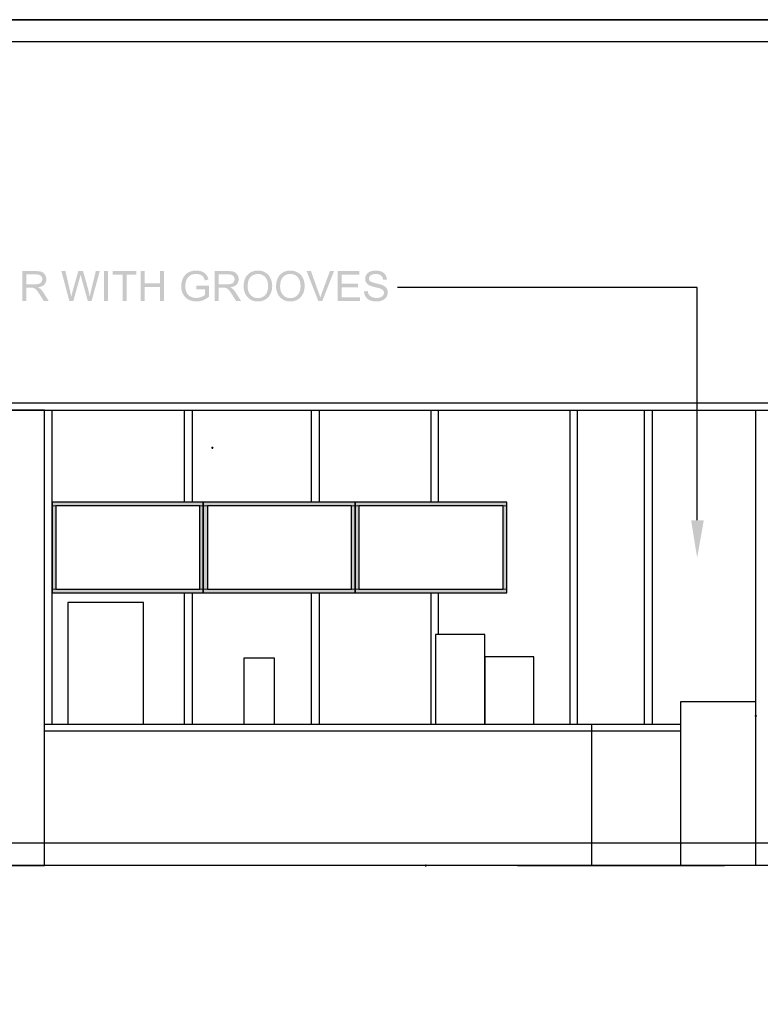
# Model space of a CAD drawing. Header units: millimetres. Extents: x 502444 to 745500, y -417645 to -375189.
# Tile 85 of 208: x 683770 to 689065, y -402338 to -395301. Entities that reach past the tile are written whole.
import ezdxf

# ---------------------------------------------------------------- set-up
doc = ezdxf.new("R2010")
doc.units = ezdxf.units.MM
doc.linetypes.add('PDF_IMPORT', pattern=[1, 0.8, -0.2])
doc.layers.add('PDF_Geometry', color=7, linetype='Continuous')
doc.layers.add('PDF_Solid Fills', color=7, linetype='Continuous')

msp = doc.modelspace()

# ---------------------------------------------------------------- hatches: boundary and pattern name
at = {"layer": 'PDF_Solid Fills', "lineweight": 25, "transparency": 33554559}
for points in [[(683884.76823, -397097.73772), (683790.13136, -397097.73772), (683790.13136, -397311.16961), (683818.37601, -397311.16961), (683818.37601, -397216.39139), (683851.13541, -397216.39139), (683900.63738, -397214.06228), (683905.72176, -397213.26693), (683911.52976, -397212.09394), (683917.00653, -397210.68677), (683922.15209, -397209.04542), (683926.96431, -397207.1699), (683931.44742, -397205.05809), (683935.59931, -397202.71211), (683939.41786, -397200.12984), (683942.9073, -397197.31339), (683946.06341, -397194.26276), (683946.87987, -397193.3788), (683818.37601, -397191.93155), (683818.37601, -397121.32204), (683885.93278, -397121.32204), (683948.23851, -397118.50559), (683944.84401, -397114.57733), (683941.13938, -397111.10266), (683937.12251, -397108.08579), (683932.79341, -397105.5225), (683928.15418, -397103.41492), (683926.55292, -397102.83264), (683922.67319, -397101.63855), (683918.40948, -397100.60269), (683913.76182, -397099.72716), (683908.7323, -397099.00987), (683903.3167, -397098.45291), (683897.51714, -397098.05628), (683891.33361, -397097.81578)], [(683948.23851, -397118.50559), (683885.93278, -397121.32204), (683887.25134, -397121.33048), (683893.49816, -397121.59419), (683899.25975, -397122.23343), (683904.52978, -397123.25031), (683909.31246, -397124.6427), (683913.60781, -397126.41063), (683917.4116, -397128.5562), (683920.73015, -397131.07729), (683922.70272, -397132.97391), (683925.92423, -397136.86841), (683928.42844, -397141.11523), (683930.21747, -397145.71437), (683931.29131, -397150.66584), (683931.64995, -397155.97173), (683931.34194, -397160.69746), (683930.29341, -397165.689), (683928.50439, -397170.47169), (683925.97064, -397175.04341), (683925.54027, -397175.70163), (683922.40947, -397179.60036), (683918.67109, -397182.92524), (683914.32511, -397185.6784), (683909.37365, -397187.85561), (683905.86099, -397189.00117), (683901.47704, -397190.05602), (683896.60997, -397190.87669), (683891.25555, -397191.46319), (683885.41591, -397191.81551), (683879.08892, -397191.93155), (683818.37601, -397191.93155), (683946.87987, -397193.3788), (683950.13513, -397189.43999), (683952.9558, -397185.29021), (683955.34398, -397180.92947), (683957.29756, -397176.35986), (683958.81654, -397171.57928), (683959.90093, -397166.58773), (683960.55071, -397161.38522), (683960.76801, -397155.97173), (683960.70683, -397153.08145), (683960.27646, -397147.84306), (683959.42836, -397142.74814), (683958.16675, -397137.79668), (683956.48743, -397132.98656), (683954.39461, -397128.31991), (683951.88618, -397123.79671), (683951.32289, -397122.88955)], [(684097.48282, -397097.73772), (684068.50822, -397097.73772), (684125.14519, -397311.16961), (684138.97637, -397281.3237), (684138.50802, -397278.66548), (684137.57764, -397273.56634), (684136.60929, -397268.45876), (684135.59874, -397263.34274), (684134.55023, -397258.22039), (684133.45951, -397253.0896), (684132.33082, -397247.95038), (684131.15994, -397242.80271), (684129.95108, -397237.64661)], [(684223.27782, -397097.73772), (684189.2083, -397097.73772), (684148.58605, -397241.87022), (684148.23795, -397243.1698), (684147.58394, -397245.73097), (684146.7042, -397249.25628), (684145.60504, -397253.74361), (684144.28227, -397259.19507), (684142.73586, -397265.60855), (684140.96793, -397272.98406), (684138.97637, -397281.3237), (684125.14519, -397311.16961), (684153.97422, -397311.16961), (684199.25257, -397148.5477), (684200.36861, -397144.48653), (684201.60067, -397139.77979), (684202.87071, -397134.71441), (684204.1745, -397129.29037), (684205.51416, -397123.50558)], [(684223.27782, -397097.73772), (684205.51416, -397123.50558), (684206.07745, -397125.87899), (684207.04158, -397129.6237), (684208.38546, -397134.649), (684210.10909, -397140.957), (684212.21245, -397148.5477), (684257.19967, -397311.16961), (684270.45069, -397281.3237), (684269.87896, -397277.48405), (684269.11525, -397272.64651), (684268.29246, -397267.76466), (684267.41061, -397262.83852), (684266.46968, -397257.87018), (684265.4718, -397252.85543), (684264.41484, -397247.79848), (684263.29881, -397242.69722), (684262.12371, -397237.55378), (684260.89164, -397232.36392), (684259.6005, -397227.13187), (684258.25241, -397221.85551), (684256.84313, -397216.53485), (684255.37689, -397211.172), (684253.85158, -397205.76273)], [(684342.95681, -397097.73772), (684314.56449, -397097.73772), (684281.07724, -397234.88079), (684280.93167, -397235.47151), (684279.52661, -397241.14238), (684278.18273, -397246.66979), (684276.90004, -397252.05163), (684275.6743, -397257.29001), (684274.50975, -397262.38493), (684273.40637, -397267.3364), (684272.35996, -397272.14229), (684271.37473, -397276.80472), (684270.45069, -397281.3237), (684257.19967, -397311.16961), (684284.42744, -397311.16961)], [(684374.11284, -397311.16961), (684374.11284, -397097.73772), (684402.3596, -397097.73772), (684402.3596, -397311.16961)], [(684605.31894, -397097.73772), (684436.13798, -397097.73772), (684436.13798, -397122.9233), (684506.46057, -397122.9233), (684506.46057, -397311.16961), (684534.70521, -397311.16961), (684534.70521, -397122.9233), (684605.31894, -397122.9233)], [(684663.41371, -397097.73772), (684635.16696, -397097.73772), (684635.16696, -397311.16961), (684663.41371, -397311.16961), (684663.41371, -397210.56862), (684774.35644, -397210.56862), (684663.41371, -397185.38093)], [(684802.6032, -397097.73772), (684774.35644, -397097.73772), (684774.35644, -397185.38093), (684663.41371, -397185.38093), (684774.35644, -397210.56862), (684774.35644, -397311.16961), (684802.6032, -397311.16961)], [(684961.29262, -397117.07943), (684957.86014, -397120.15538), (684954.59011, -397123.42752), (684951.48674, -397126.90008), (684948.54793, -397130.56885), (684945.77368, -397134.43804), (684943.16609, -397138.50553), (684940.72095, -397142.77135), (684938.44248, -397147.23758), (684937.14501, -397150.00128), (684935.25894, -397154.34304), (684933.53743, -397158.73543), (684931.98047, -397163.18057), (684930.58596, -397167.67423), (684929.356, -397172.22063), (684928.2906, -397176.81766), (684927.38976, -397181.46744), (684926.65137, -397186.16574), (684926.07753, -397190.91678), (684925.66825, -397195.71634), (684925.42142, -397200.56865), (684925.33914, -397205.47159), (684925.35391, -397207.4737), (684925.5058, -397212.4779), (684925.82859, -397217.40405), (684926.32226, -397222.25214), (684926.98681, -397227.02427), (684927.82225, -397231.71835), (684928.82858, -397236.33437), (684930.00368, -397240.87233), (684931.35178, -397245.33224), (684932.86865, -397249.71619), (684934.55641, -397254.01998), (684936.41505, -397258.24782), (684938.44248, -397262.39759), (684940.32855, -397265.88492), (684942.78635, -397269.96719), (684945.42347, -397273.87435), (684948.24203, -397277.61063), (684951.24202, -397281.17391), (684954.42344, -397284.56209), (684957.78631, -397287.77937), (684961.3306, -397290.82367), (684965.05421, -397293.69497), (684968.96138, -397296.39328), (684973.04786, -397298.91647), (684977.31789, -397301.26879), (684979.21029, -397302.24769), (684983.39594, -397304.25401), (684987.65753, -397306.08523), (684991.99296, -397307.74346), (684996.40223, -397309.22657), (685000.88956, -397310.53459), (685005.45073, -397311.6696), (685010.08573, -397312.62741), (685014.79669, -397313.41433), (685019.5836, -397314.02403), (685024.44434, -397314.46073), (685029.37893, -397314.72234), (685034.39157, -397314.80884), (685037.86835, -397314.76242), (685042.62784, -397314.54301), (685047.362, -397314.14639), (685052.07296, -397313.57044), (685056.7586, -397312.81517), (685061.41892, -397311.88268), (685066.05604, -397310.77087), (685070.66784, -397309.47974), (685075.25433, -397308.01139), (685079.81761, -397306.36582), (685081.60452, -397305.68017), (685085.82814, -397303.94811), (685090.03065, -397302.06204), (685094.20575, -397300.02196), (685098.35975, -397297.82998), (685102.48843, -397295.48611), (685106.59179, -397292.98822), (685110.67195, -397290.33844), (685032.79031, -397289.33211), (685029.48231, -397289.27304), (685024.69329, -397288.98191), (685019.96545, -397288.44182), (685015.2988, -397287.6549), (685010.69544, -397286.62115), (685006.15325, -397285.34056), (685001.67225, -397283.81103), (684997.25244, -397282.03678), (684992.89591, -397280.01357), (684989.92545, -397278.44607), (684985.89382, -397275.99038), (684982.10269, -397273.27309), (684978.54996, -397270.29419), (684975.23562, -397267.05369), (684972.15757, -397263.5516), (684969.32003, -397259.79), (684966.72088, -397255.7647), (684964.36012, -397251.47779), (684963.70823, -397250.18243), (684961.95085, -397246.32169), (684960.37912, -397242.28372), (684958.99094, -397238.07277), (684957.78841, -397233.68881), (684956.77154, -397229.12975), (684955.93821, -397224.3977), (684955.29053, -397219.49054), (684954.8285, -397214.41038), (684954.55213, -397209.15513), (684954.45931, -397203.72476), (684954.46353, -397202.62772), (684954.60066, -397197.66149), (684954.93188, -397192.77542), (684955.45297, -397187.96742), (684956.16606, -397183.23959), (684957.07111, -397178.58981), (684958.17027, -397174.01809), (684959.4593, -397169.52444), (684960.9403, -397165.11094), (684962.61329, -397160.77763), (684963.11962, -397159.58986), (684965.16181, -397155.33249), (684967.48459, -397151.21225), (684970.09218, -397147.22703), (684972.98035, -397143.37894), (684976.15334, -397139.66587), (684978.70607, -397137.00765), (684982.08581, -397133.995), (684985.79255, -397131.19754), (684989.82419, -397128.61316), (684994.18283, -397126.24397), (684998.86636, -397124.08785), (684999.52458, -397123.81992), (685003.60263, -397122.34735), (685007.88532, -397121.09841), (685012.37054, -397120.07943), (685017.0604, -397119.28618), (685021.95279, -397118.71867), (685027.04982, -397118.37901), (685032.3536, -397118.26509)], [(685032.20803, -397094.09638), (685030.6996, -397094.10482), (685025.5878, -397094.24194), (685020.57726, -397094.55207), (685015.66378, -397095.0373), (685010.84733, -397095.69342), (685006.13005, -397096.52464), (685001.51192, -397097.53097), (684996.99083, -397098.70818), (684992.5689, -397100.06049), (684988.24402, -397101.5837), (684984.0183, -397103.28201), (684979.89172, -397105.15542), (684975.8622, -397107.19972), (684972.58584, -397109.04781), (684968.65758, -397111.52671), (684964.89177, -397114.20392), (684961.29262, -397117.07943), (685032.3536, -397118.26509), (685033.94643, -397118.27775), (685038.94852, -397118.50348), (685043.80294, -397119.0077), (685048.51178, -397119.78829), (685053.07507, -397120.84736), (685057.49277, -397122.18279), (685061.7628, -397123.79671), (685063.62989, -397124.62794), (685068.17629, -397126.95915), (685072.30075, -397129.54142), (685076.00538, -397132.37475), (685079.28596, -397135.45913), (685082.14671, -397138.79246), (685084.36611, -397141.94645), (685086.57286, -397145.65108), (685088.6488, -397149.75023), (685090.59184, -397154.24389), (685092.40407, -397159.13206), (685094.0855, -397164.41686), (685119.56433, -397157.42742), (685119.38289, -397156.727), (685117.92509, -397151.58356), (685116.31328, -397146.68695), (685114.54536, -397142.03717), (685112.62553, -397137.63423), (685110.5517, -397133.47812), (685108.32174, -397129.56674), (685105.93989, -397125.9043), (685103.40404, -397122.48659), (685101.5032, -397120.21023), (685098.41249, -397116.94652), (685095.04752, -397113.87902), (685091.41251, -397111.01194), (685087.50324, -397108.34106), (685083.31971, -397105.87061), (685078.86613, -397103.59635), (685074.1383, -397101.52252), (685070.02017, -397100.00142), (685065.67418, -397098.61746), (685061.2185, -397097.41915), (685056.65522, -397096.40439), (685051.98224, -397095.57317), (685047.20166, -397094.9276), (685042.31138, -397094.46557), (685037.31351, -397094.1892)], [(685259.48165, -397097.73772), (685164.84479, -397097.73772), (685164.84479, -397311.16961), (685193.08944, -397311.16961), (685193.08944, -397216.39139), (685225.84884, -397216.39139), (685275.35081, -397214.06228), (685280.43518, -397213.26693), (685286.24318, -397212.09394), (685291.71996, -397210.68677), (685296.86552, -397209.04542), (685301.67774, -397207.1699), (685306.16085, -397205.05809), (685310.31274, -397202.71211), (685314.13129, -397200.12984), (685317.62073, -397197.31339), (685320.77684, -397194.26276), (685321.5933, -397193.3788), (685193.08944, -397191.93155), (685193.08944, -397121.32204), (685260.64621, -397121.32204), (685322.95194, -397118.50559), (685319.55743, -397114.57733), (685315.8528, -397111.10266), (685311.83594, -397108.08579), (685307.50684, -397105.5225), (685302.86761, -397103.41492), (685301.26635, -397102.83264), (685297.38661, -397101.63855), (685293.12291, -397100.60269), (685288.47525, -397099.72716), (685283.44572, -397099.00987), (685278.03013, -397098.45291), (685272.23057, -397098.05628), (685266.04704, -397097.81578)], [(685322.95194, -397118.50559), (685260.64621, -397121.32204), (685261.96477, -397121.33048), (685268.21159, -397121.59419), (685273.97317, -397122.23343), (685279.2432, -397123.25031), (685284.02589, -397124.6427), (685288.32124, -397126.41063), (685292.12502, -397128.5562), (685295.44358, -397131.07729), (685297.41615, -397132.97391), (685300.63766, -397136.86841), (685303.14187, -397141.11523), (685304.93089, -397145.71437), (685306.00473, -397150.66584), (685306.36338, -397155.97173), (685306.05536, -397160.69746), (685305.00684, -397165.689), (685303.21782, -397170.47169), (685300.68407, -397175.04341), (685300.25369, -397175.70163), (685297.1229, -397179.60036), (685293.38451, -397182.92524), (685289.03854, -397185.6784), (685284.08707, -397187.85561), (685280.57442, -397189.00117), (685276.19047, -397190.05602), (685271.32339, -397190.87669), (685265.96898, -397191.46319), (685260.12933, -397191.81551), (685253.80235, -397191.93155), (685193.08944, -397191.93155), (685321.5933, -397193.3788), (685324.84856, -397189.43999), (685327.66923, -397185.29021), (685330.05741, -397180.92947), (685332.01099, -397176.35986), (685333.52997, -397171.57928), (685334.61436, -397166.58773), (685335.26414, -397161.38522), (685335.48144, -397155.97173), (685335.42026, -397153.08145), (685334.98988, -397147.84306), (685334.14179, -397142.74814), (685332.88018, -397137.79668), (685331.20086, -397132.98656), (685329.10804, -397128.31991), (685326.59961, -397123.79671), (685326.03632, -397122.88955)], [(685473.3608, -397093.95081), (685472.89034, -397093.95292), (685467.35238, -397094.08794), (685461.94311, -397094.45503), (685456.66253, -397095.05418), (685451.51065, -397095.8854), (685446.48535, -397096.94869), (685441.59085, -397098.24194), (685436.82293, -397099.76936), (685432.1837, -397101.52885), (685427.67316, -397103.51829), (685423.28921, -397105.7398), (685419.03606, -397108.19338), (685414.90949, -397110.88114), (685410.91161, -397113.79885), (685407.04242, -397116.94864), (685403.30192, -397120.32837), (685399.69012, -397123.94229), (685397.60363, -397126.22076), (685394.58254, -397129.80514), (685391.745, -397133.53509), (685389.091, -397137.41482), (685386.62054, -397141.44224), (685384.33151, -397145.61733), (685382.22604, -397149.93799), (685380.3041, -397154.40844), (685378.56571, -397159.02657), (685377.01086, -397163.79027), (685375.63744, -397168.70165), (685374.44758, -397173.76282), (685373.44125, -397178.96956), (685372.61636, -397184.32397), (685371.97712, -397189.82607), (685371.51931, -397195.47584), (685371.24505, -397201.27329), (685371.15223, -397207.21842), (685371.19442, -397210.51588), (685371.43915, -397215.74582), (685371.89906, -397220.92513), (685372.57627, -397226.05381), (685373.47079, -397231.12975), (685374.58049, -397236.15505), (685375.90749, -397241.12761), (685377.45179, -397246.04953), (685379.21128, -397250.91872), (685381.18806, -397255.73727), (685383.38215, -397260.50519), (685384.62898, -397262.9862), (685387.16695, -397267.5769), (685389.91167, -397271.97562), (685392.86314, -397276.18025), (685396.02346, -397280.19501), (685399.39054, -397284.01778), (685402.96648, -397287.64857), (685406.74917, -397291.08738), (685473.06966, -397290.64224), (685470.58866, -397290.60637), (685465.28065, -397290.28148), (685460.13299, -397289.61692), (685455.14777, -397288.61271), (685450.32289, -397287.27094), (685445.66257, -397285.5874), (685441.16258, -397283.56631), (685436.82293, -397281.20555), (685432.64784, -397278.50514), (685428.63519, -397275.46507), (685424.78288, -397272.08533), (685421.09301, -397268.36593), (685418.37572, -397265.30265), (685415.48332, -397261.59168), (685412.84409, -397257.68241), (685410.4538, -397253.57272), (685408.31668, -397249.26472), (685406.43272, -397244.76051), (685404.7977, -397240.05588), (685403.41374, -397235.15294), (685402.28294, -397230.04958), (685401.4032, -397224.75002), (685400.77451, -397219.25003), (685400.39687, -397213.55174), (685400.2724, -397207.65513), (685400.30194, -397204.05177), (685400.51712, -397197.69946), (685400.93906, -397191.60876), (685401.56354, -397185.77755), (685402.39264, -397180.20584), (685403.42851, -397174.89573), (685404.66901, -397169.84511), (685406.11415, -397165.05399), (685407.76394, -397160.52235), (685409.61837, -397156.25021), (685411.67743, -397152.23967), (685413.94114, -397148.48863), (685416.41159, -397144.99497), (685419.08669, -397141.76502), (685421.96643, -397138.79246), (685422.51495, -397138.27347), (685426.47064, -397134.8009), (685430.56134, -397131.65956), (685434.78918, -397128.84734), (685439.15204, -397126.36844), (685443.65202, -397124.21866), (685448.28703, -397122.39799), (685453.05917, -397120.91065), (685457.96633, -397119.75242), (685463.01062, -397118.92542), (685468.18993, -397118.42964), (685473.50637, -397118.26509), (685539.291, -397117.04357), (685535.28046, -397113.85371), (685531.06528, -397110.86215), (685526.64968, -397108.07313), (685523.14125, -397106.07947), (685518.61384, -397103.77567), (685513.98516, -397101.7145), (685509.25732, -397099.89383), (685504.42822, -397098.31789), (685499.50208, -397096.98455), (685494.47256, -397095.89173), (685489.34599, -397095.04363), (685484.11815, -397094.43604), (685478.78906, -397094.07317)], [(685539.291, -397117.04357), (685473.50637, -397118.26509), (685477.63294, -397118.36846), (685482.89875, -397118.81361), (685488.02954, -397119.61318), (685493.0253, -397120.76508), (685497.88394, -397122.26719), (685502.60966, -397124.12372), (685507.19826, -397126.33258), (685511.65183, -397128.89375), (685514.99148, -397131.16378), (685518.98725, -397134.29458), (685522.71931, -397137.70807), (685526.18977, -397141.40637), (685529.39229, -397145.38737), (685532.33321, -397149.65107), (685535.01042, -397154.19959), (685537.42391, -397159.02868), (685539.2488, -397163.42741), (685540.86905, -397168.00545), (685542.272, -397172.74805), (685543.45976, -397177.65099), (685544.43233, -397182.71638), (685545.1876, -397187.94421), (685545.72769, -397193.3345), (685546.05047, -397198.88511), (685546.15806, -397204.59817), (685546.1433, -397206.89353), (685545.94287, -397212.8703), (685545.5125, -397218.63822), (685544.85216, -397224.19517), (685543.96187, -397229.54325), (685542.84373, -397234.68037), (685541.49563, -397239.60863), (685539.91757, -397244.32591), (685538.10956, -397248.83223), (685536.07371, -397253.12968), (685533.80578, -397257.21828), (685531.31001, -397261.09591), (685528.58427, -397264.76256), (685525.63069, -397268.22036), (685523.521, -397270.41867), (685519.77206, -397273.9292), (685515.85224, -397277.1043), (685511.76786, -397279.94606), (685507.51471, -397282.45239), (685503.097, -397284.62538), (685498.51052, -397286.46292), (685493.75526, -397287.96714), (685488.83544, -397289.13802), (685483.74685, -397289.97346), (685478.49159, -397290.47557), (685473.06966, -397290.64224), (685406.74917, -397291.08738), (685410.74072, -397294.3321), (685414.93902, -397297.38694), (685419.34407, -397300.24981), (685423.45588, -397302.63587), (685427.94953, -397304.95022), (685432.55079, -397307.01983), (685437.25963, -397308.84472), (685442.07397, -397310.42699), (685446.99589, -397311.76665), (685452.02542, -397312.86158), (685457.16253, -397313.7139), (685462.40724, -397314.3215), (685467.75744, -397314.68858), (685473.21523, -397314.80884), (685475.5591, -397314.78563), (685480.8207, -397314.55778), (685486.01266, -397314.08521), (685491.13501, -397313.37002), (685496.18774, -397312.41222), (685501.17085, -397311.2118), (685506.08434, -397309.76666), (685510.93032, -397308.08101), (685515.70456, -397306.15063), (685520.4113, -397303.97764), (685525.04842, -397301.55993), (685527.58849, -397300.12111), (685531.92815, -397297.40171), (685536.06948, -397294.45868), (685540.01884, -397291.29203), (685543.76989, -397287.89963), (685547.32684, -397284.2815), (685550.68759, -397280.44184), (685553.85214, -397276.37645), (685556.82259, -397272.08533), (685559.59685, -397267.57268), (685562.17489, -397262.8343), (685563.47658, -397260.20139), (685565.5251, -397255.66976), (685567.37741, -397251.03475), (685569.03564, -397246.30059), (685570.49977, -397241.46094), (685571.7677, -397236.52214), (685572.83942, -397231.47996), (685573.71706, -397226.33651), (685574.4006, -397221.0918), (685574.88794, -397215.74371), (685575.18119, -397210.29436), (685575.27823, -397204.74375), (685575.26136, -397202.47371), (685575.09047, -397196.95052), (685574.7276, -397191.5307), (685574.17486, -397186.21426), (685573.43225, -397180.99908), (685572.49765, -397175.88729), (685571.37529, -397170.87886), (685570.06095, -397165.97381), (685568.55673, -397161.17214), (685566.86265, -397156.47173), (685564.97658, -397151.87681), (685562.90274, -397147.38315), (685561.67701, -397144.99286), (685559.08841, -397140.39794), (685556.29728, -397136.00343), (685553.3015, -397131.81146), (685550.1032, -397127.8178), (685546.70237, -397124.02667), (685543.099, -397120.43386)], [(685705.29475, -397093.95081), (685704.82428, -397093.95292), (685699.28632, -397094.08794), (685693.87706, -397094.45503), (685688.59648, -397095.05418), (685683.4446, -397095.8854), (685678.41929, -397096.94869), (685673.52479, -397098.24194), (685668.75687, -397099.76936), (685664.11765, -397101.52885), (685659.60711, -397103.51829), (685655.22316, -397105.7398), (685650.97001, -397108.19338), (685646.84344, -397110.88114), (685642.84556, -397113.79885), (685638.97637, -397116.94864), (685635.23587, -397120.32837), (685631.62407, -397123.94229), (685629.53758, -397126.22076), (685626.51649, -397129.80514), (685623.67894, -397133.53509), (685621.02494, -397137.41482), (685618.55448, -397141.44224), (685616.26546, -397145.61733), (685614.15998, -397149.93799), (685612.23804, -397154.40844), (685610.49966, -397159.02657), (685608.94481, -397163.79027), (685607.57139, -397168.70165), (685606.38152, -397173.76282), (685605.37519, -397178.96956), (685604.5503, -397184.32397), (685603.91106, -397189.82607), (685603.45326, -397195.47584), (685603.179, -397201.27329), (685603.08617, -397207.21842), (685603.12837, -397210.51588), (685603.37309, -397215.74582), (685603.83301, -397220.92513), (685604.51022, -397226.05381), (685605.40473, -397231.12975), (685606.51443, -397236.15505), (685607.84143, -397241.12761), (685609.38573, -397246.04953), (685611.14522, -397250.91872), (685613.12201, -397255.73727), (685615.3161, -397260.50519), (685616.56293, -397262.9862), (685619.10089, -397267.5769), (685621.84561, -397271.97562), (685624.79708, -397276.18025), (685627.95741, -397280.19501), (685631.32449, -397284.01778), (685634.90043, -397287.64857), (685638.68312, -397291.08738), (685705.00361, -397290.64224), (685702.5226, -397290.60637), (685697.2146, -397290.28148), (685692.06694, -397289.61692), (685687.08172, -397288.61271), (685682.25684, -397287.27094), (685677.59651, -397285.5874), (685673.09653, -397283.56631), (685668.75687, -397281.20555), (685664.58178, -397278.50514), (685660.56702, -397275.46507), (685656.71682, -397272.08533), (685653.02696, -397268.36593), (685650.30967, -397265.30265), (685647.41727, -397261.59168), (685644.77804, -397257.68241), (685642.38775, -397253.57272), (685640.25063, -397249.26472), (685638.36667, -397244.76051), (685636.73165, -397240.05588), (685635.34768, -397235.15294), (685634.21689, -397230.04958), (685633.33714, -397224.75002), (685632.70845, -397219.25003), (685632.33082, -397213.55174), (685632.20634, -397207.65513), (685632.23588, -397204.05177), (685632.45107, -397197.69946), (685632.87301, -397191.60876), (685633.49748, -397185.77755), (685634.32659, -397180.20584), (685635.36245, -397174.89573), (685636.60296, -397169.84511), (685638.0481, -397165.05399), (685639.69788, -397160.52235), (685641.55231, -397156.25021), (685643.61138, -397152.23967), (685645.87508, -397148.48863), (685648.34554, -397144.99497), (685651.02064, -397141.76502), (685653.90037, -397138.79246), (685654.4489, -397138.27347), (685658.40458, -397134.8009), (685662.49529, -397131.65956), (685666.72313, -397128.84734), (685671.08598, -397126.36844), (685675.58597, -397124.21866), (685680.22098, -397122.39799), (685684.99312, -397120.91065), (685689.90028, -397119.75242), (685694.94456, -397118.92542), (685700.12388, -397118.42964), (685705.44031, -397118.26509), (685771.22494, -397117.04357), (685767.2144, -397113.85371), (685762.99923, -397110.86215), (685758.58363, -397108.07313), (685755.07519, -397106.07947), (685750.54778, -397103.77567), (685745.91911, -397101.7145), (685741.19127, -397099.89383), (685736.36217, -397098.31789), (685731.43602, -397096.98455), (685726.4065, -397095.89173), (685721.27993, -397095.04363), (685716.0521, -397094.43604), (685710.723, -397094.07317)], [(685771.22494, -397117.04357), (685705.44031, -397118.26509), (685709.56689, -397118.36846), (685714.8327, -397118.81361), (685719.96348, -397119.61318), (685724.95925, -397120.76508), (685729.81788, -397122.26719), (685734.54361, -397124.12372), (685739.1322, -397126.33258), (685743.58578, -397128.89375), (685746.92543, -397131.16378), (685750.9212, -397134.29458), (685754.65326, -397137.70807), (685758.12371, -397141.40637), (685761.32623, -397145.38737), (685764.26715, -397149.65107), (685766.94436, -397154.19959), (685769.35785, -397159.02868), (685771.18275, -397163.42741), (685772.803, -397168.00545), (685774.20595, -397172.74805), (685775.3937, -397177.65099), (685776.36628, -397182.71638), (685777.12155, -397187.94421), (685777.66163, -397193.3345), (685777.98441, -397198.88511), (685778.09201, -397204.59817), (685778.07724, -397206.89353), (685777.87471, -397212.8703), (685777.44644, -397218.63822), (685776.78611, -397224.19517), (685775.89581, -397229.54325), (685774.77767, -397234.68037), (685773.42957, -397239.60863), (685771.85152, -397244.32591), (685770.04351, -397248.83223), (685768.00765, -397253.12968), (685765.73972, -397257.21828), (685763.24395, -397261.09591), (685760.51822, -397264.76256), (685757.56464, -397268.22036), (685755.45705, -397270.41867), (685751.70601, -397273.9292), (685747.78619, -397277.1043), (685743.70181, -397279.94606), (685739.44866, -397282.45239), (685735.03095, -397284.62538), (685730.44447, -397286.46292), (685725.6892, -397287.96714), (685720.76939, -397289.13802), (685715.68079, -397289.97346), (685710.42553, -397290.47557), (685705.00361, -397290.64224), (685638.68312, -397291.08738), (685642.67467, -397294.3321), (685646.87297, -397297.38694), (685651.27802, -397300.24981), (685655.38982, -397302.63587), (685659.88348, -397304.95022), (685664.48474, -397307.01983), (685669.19358, -397308.84472), (685674.00791, -397310.42699), (685678.92984, -397311.76665), (685683.95936, -397312.86158), (685689.09648, -397313.7139), (685694.34119, -397314.3215), (685699.69139, -397314.68858), (685705.14918, -397314.80884), (685707.49305, -397314.78563), (685712.75464, -397314.55778), (685717.94661, -397314.08521), (685723.06896, -397313.37002), (685728.12169, -397312.41222), (685733.10479, -397311.2118), (685738.01828, -397309.76666), (685742.86426, -397308.08101), (685747.63851, -397306.15063), (685752.34524, -397303.97764), (685756.98237, -397301.55993), (685759.52244, -397300.12111), (685763.86209, -397297.40171), (685768.00343, -397294.45868), (685771.95278, -397291.29203), (685775.70383, -397287.89963), (685779.26078, -397284.2815), (685782.62153, -397280.44184), (685785.78608, -397276.37645), (685788.75654, -397272.08533), (685791.53079, -397267.57268), (685794.10884, -397262.8343), (685795.41053, -397260.20139), (685797.45904, -397255.66976), (685799.31136, -397251.03475), (685800.96958, -397246.30059), (685802.43371, -397241.46094), (685803.70164, -397236.52214), (685804.77337, -397231.47996), (685805.651, -397226.33651), (685806.33455, -397221.0918), (685806.82189, -397215.74371), (685807.11513, -397210.29436), (685807.21218, -397204.74375), (685807.1953, -397202.47371), (685807.02442, -397196.95052), (685806.66155, -397191.5307), (685806.10881, -397186.21426), (685805.36619, -397180.99908), (685804.4316, -397175.88729), (685803.30924, -397170.87886), (685801.99489, -397165.97381), (685800.49068, -397161.17214), (685798.79659, -397156.47173), (685796.91052, -397151.87681), (685794.83669, -397147.38315), (685793.61095, -397144.99286), (685791.02235, -397140.39794), (685788.23122, -397136.00343), (685785.23545, -397131.81146), (685782.03715, -397127.8178), (685778.63631, -397124.02667), (685775.03295, -397120.43386)], [(685852.49264, -397097.73772), (685821.91678, -397097.73772), (685904.61486, -397311.16961), (685919.17389, -397287.73085), (685918.47769, -397285.24563), (685917.20554, -397280.85323), (685915.85533, -397276.37857), (685914.42918, -397271.82161), (685912.92707, -397267.18661), (685911.34902, -397262.46721), (685909.69501, -397257.66975), (685907.96295, -397252.78792)], [(686017.16096, -397097.73772), (685988.33193, -397097.73772), (685930.67597, -397252.78792), (685929.66331, -397255.51787), (685927.99876, -397260.12122), (685926.38906, -397264.72248), (685924.83421, -397269.32373), (685923.33633, -397273.92499), (685921.89329, -397278.52624), (685920.50722, -397283.12749), (685919.17389, -397287.73085), (685904.61486, -397311.16961), (685933.58946, -397311.16961)], [(686197.40728, -397097.73772), (686043.0765, -397097.73772), (686043.0765, -397311.16961), (686202.35875, -397311.16961), (686202.35875, -397285.98191), (686071.32114, -397285.98191), (686071.32114, -397213.33444), (686189.40098, -397213.33444), (686189.40098, -397188.29232), (686071.32114, -397188.29232), (686071.32114, -397122.9233), (686197.40728, -397122.9233)], [(686251.77633, -397118.91487), (686249.0949, -397122.63216), (686247.24681, -397125.66169), (686245.00842, -397129.97813), (686243.1772, -397134.38318), (686241.75315, -397138.88106), (686240.73627, -397143.46755), (686240.12446, -397148.14686), (686239.92193, -397152.91478), (686240.08016, -397157.10464), (686240.67509, -397161.90631), (686241.71518, -397166.53921), (686243.19829, -397171.00122), (686245.12445, -397175.29235), (686247.49153, -397179.41259), (686248.41769, -397180.83875), (686251.08435, -397184.40836), (686254.13708, -397187.78388), (686257.57589, -397190.9653), (686261.40077, -397193.95686), (686265.60962, -397196.75432), (686270.20455, -397199.35769), (686272.96192, -397200.72055), (686276.23407, -397202.14249), (686279.94503, -397203.58341), (686284.09481, -397205.04121), (686288.68129, -397206.518), (686293.70659, -397208.01378), (686299.1686, -397209.52643), (686305.06943, -397211.05808), (686311.40907, -397212.60659), (686312.41962, -397212.85132), (686319.24238, -397214.53064), (686325.43646, -397216.09603), (686331.00395, -397217.54751), (686335.94065, -397218.88506), (686340.25076, -397220.10657), (686343.93219, -397221.21416), (686346.98492, -397222.20783), (686349.40897, -397223.08757), (686353.85621, -397224.93989), (686358.51654, -397227.30908), (686362.53129, -397229.87658), (686365.90259, -397232.64451), (686368.62832, -397235.60864), (686371.12831, -397239.46095), (686372.9743, -397243.7352), (686374.08189, -397248.32379), (686374.45109, -397253.22462), (686374.44898, -397253.6339), (686374.03126, -397258.37018), (686372.89624, -397262.91236), (686371.04815, -397267.26467), (686368.48275, -397271.42499), (686366.21061, -397274.20135), (686362.96378, -397277.28995), (686359.17687, -397280.0621), (686354.8541, -397282.52412), (686349.99124, -397284.67179), (686349.83513, -397284.73297), (686345.62417, -397286.18234), (686341.20435, -397287.36799), (686336.57989, -397288.29203), (686331.74446, -397288.95026), (686326.70439, -397289.34477), (686321.45546, -397289.47768), (686250.76789, -397290.11692), (686254.09067, -397293.42071), (686257.65184, -397296.48821), (686261.45141, -397299.31521), (686265.48937, -397301.90381), (686269.76573, -397304.25401), (686274.28259, -397306.36582), (686275.39862, -397306.83839), (686279.3311, -397308.35316), (686283.44291, -397309.70759), (686287.73192, -397310.90378), (686292.20027, -397311.93964), (686296.84793, -397312.81728), (686301.67492, -397313.53458), (686306.67913, -397314.09154), (686311.86266, -397314.49027), (686317.22551, -397314.72867), (686322.76558, -397314.80884), (686326.947, -397314.7371), (686331.98074, -397314.4523), (686336.89845, -397313.94808), (686341.70223, -397313.22867), (686346.38788, -397312.28986), (686350.95748, -397311.13585), (686355.41106, -397309.76244), (686359.7486, -397308.17172), (686363.968, -397306.36582), (686367.35828, -397304.72237), (686371.71481, -397302.2941), (686375.78864, -397299.63799), (686379.57977, -397296.75193), (686383.0882, -397293.63801), (686386.31603, -397290.29625), (686389.26118, -397286.72453), (686391.92361, -397282.92496), (686392.21053, -397282.47981), (686394.72319, -397278.20978), (686396.84765, -397273.85959), (686398.58604, -397269.42711), (686399.93836, -397264.91657), (686400.9046, -397260.32376), (686401.48477, -397255.65077), (686401.67886, -397250.89551), (686401.57127, -397247.18877), (686401.08814, -397242.3006), (686400.21262, -397237.58753), (686398.9468, -397233.04746), (686397.28858, -397228.6825), (686395.23795, -397224.48842), (686392.79703, -397220.46733), (686391.78648, -397219.03484), (686389.06708, -397215.64878), (686385.99114, -397212.42516), (686382.55866, -397209.3661), (686378.77175, -397206.47159), (686374.63041, -397203.74164), (686370.13253, -397201.17624), (686365.28023, -397198.77541), (686364.86884, -397198.58975), (686362.07138, -397197.41887), (686358.8562, -397196.2058), (686355.2233, -397194.95474), (686351.17267, -397193.66361), (686346.70433, -397192.3345), (686341.82038, -397190.96319), (686336.51871, -397189.55392), (686330.79721, -397188.10666), (686324.66009, -397186.61721), (686318.10737, -397185.08979), (686314.59894, -397184.29022), (686307.90908, -397182.67208), (686301.80361, -397181.05816), (686296.28253, -397179.45268), (686291.34795, -397177.85142), (686286.99775, -397176.25859), (686283.23193, -397174.6721), (686280.05262, -397173.08983), (686277.45769, -397171.51599), (686275.44715, -397169.94848), (686273.60538, -397168.14258), (686270.7805, -397164.45694), (686268.76151, -397160.37467), (686267.55055, -397155.89789), (686267.14759, -397151.02238), (686267.30793, -397147.97808), (686268.16447, -397143.57303), (686269.75518, -397139.40216), (686272.08007, -397135.46968), (686275.14335, -397131.77138), (686278.94081, -397128.30936), (686279.56739, -397127.82413), (686282.69818, -397125.75451), (686286.24459, -397123.96127), (686290.20449, -397122.44229), (686294.5779, -397121.19968), (686299.36691, -397120.23555), (686304.56732, -397119.54567), (686310.18334, -397119.13006), (686316.21286, -397118.99293)], [(686315.0483, -397094.09638), (686313.37531, -397094.10904), (686308.29305, -397094.28203), (686303.3226, -397094.66389), (686298.46607, -397095.25882), (686293.72136, -397096.06051), (686289.09268, -397097.07527), (686284.57582, -397098.2989), (686280.17288, -397099.73349), (686275.88386, -397101.37695), (686274.57585, -397101.9318), (686269.9767, -397104.12799), (686265.69823, -397106.57946), (686261.73833, -397109.2841), (686258.0991, -397112.2419), (686254.77843, -397115.45075), (686251.77633, -397118.91487), (686316.21286, -397118.99293), (686317.93226, -397119.00559), (686323.59258, -397119.24399), (686328.9048, -397119.78196), (686333.86892, -397120.62162), (686338.48706, -397121.76296), (686342.75919, -397123.20389), (686346.68112, -397124.94439), (686350.25707, -397126.98658), (686353.48701, -397129.33045), (686354.7022, -397130.37898), (686357.77392, -397133.50344), (686360.46168, -397136.99077), (686362.76969, -397140.84308), (686364.69795, -397145.06037), (686366.24225, -397149.64263), (686367.40681, -397154.58988), (686368.19161, -397159.9021), (686395.27171, -397157.86413), (686395.15145, -397155.60464), (686394.64512, -397150.69959), (686393.81601, -397145.93379), (686392.66201, -397141.31143), (686391.181, -397136.82833), (686389.3751, -397132.48867), (686387.2443, -397128.29038), (686384.78861, -397124.23342), (686383.18102, -397121.91064), (686380.29917, -397118.27985), (686377.1283, -397114.89379), (686373.67261, -397111.75666), (686369.93, -397108.86427), (686365.90048, -397106.21871), (686361.58404, -397103.81998), (686356.98067, -397101.66808), (686353.22541, -397100.20818), (686348.94061, -397098.77569), (686344.51869, -397097.53518), (686339.9554, -397096.48455), (686335.25289, -397095.6238), (686330.41113, -397094.95714), (686325.43013, -397094.47823), (686320.30989, -397094.19342)], [(683900.63738, -397214.06228), (683851.13541, -397216.39139), (683851.27465, -397216.39139), (683857.8105, -397216.50742), (683863.00668, -397216.84709), (683866.859, -397217.41037), (683870.34211, -397218.43991), (683875.09948, -397220.43146), (683879.81676, -397223.08757), (683882.76612, -397225.2669), (683886.30831, -397228.48629), (683890.08045, -397232.51582), (683894.08677, -397237.35547), (683896.11841, -397239.9947), (683898.70912, -397243.49258), (683901.48759, -397247.37443), (683904.45383, -397251.64235), (683907.60572, -397256.29845), (683910.94326, -397261.33852), (683914.46857, -397266.76467), (683942.71532, -397311.16961), (683978.24054, -397311.16961), (683941.11406, -397253.07905), (683940.89465, -397252.74361), (683937.73432, -397248.05375), (683934.52125, -397243.59174), (683931.25755, -397239.35757), (683927.93899, -397235.34914), (683924.5698, -397231.56856), (683921.14787, -397228.01583), (683917.6732, -397224.69095), (683914.81034, -397222.34707), (683910.80824, -397219.60446), (683906.08462, -397216.84287)], [(685122.76685, -397202.26907), (685032.3536, -397202.41464), (685032.3536, -397227.45676), (685095.10448, -397227.45676), (685095.10448, -397267.20137), (685093.94415, -397268.19715), (685090.75218, -397270.65495), (685087.14881, -397273.06423), (685083.13194, -397275.42076), (685078.70157, -397277.73088), (685073.85982, -397279.98826), (685068.60666, -397282.19711), (685065.42313, -397283.4355), (685060.8493, -397284.99879), (685056.24594, -397286.32368), (685051.61304, -397287.40596), (685046.95272, -397288.24773), (685042.26075, -397288.8511), (685037.53924, -397289.21186), (685032.79031, -397289.33211), (685110.67195, -397290.33844), (685114.7289, -397287.53465), (685118.76053, -397284.57896), (685122.76685, -397281.46927)], [(685275.35081, -397214.06228), (685225.84884, -397216.39139), (685225.98808, -397216.39139), (685232.52393, -397216.50742), (685237.72011, -397216.84709), (685241.57242, -397217.41037), (685245.05554, -397218.43991), (685249.8129, -397220.43146), (685254.53019, -397223.08757), (685257.47955, -397225.2669), (685261.02174, -397228.48629), (685264.79388, -397232.51582), (685268.8002, -397237.35547), (685270.83184, -397239.9947), (685273.42255, -397243.49258), (685276.20102, -397247.37443), (685279.16726, -397251.64235), (685282.31914, -397256.29845), (685285.65669, -397261.33852), (685289.18199, -397266.76467), (685317.42875, -397311.16961), (685352.95396, -397311.16961), (685315.82749, -397253.07905), (685315.60808, -397252.74361), (685312.44775, -397248.05375), (685309.23468, -397243.59174), (685305.97098, -397239.35757), (685302.65242, -397235.34914), (685299.28323, -397231.56856), (685295.8613, -397228.01583), (685292.38663, -397224.69095), (685289.52376, -397222.34707), (685285.52167, -397219.60446), (685280.79805, -397216.84287)], [(686258.41133, -397240.26896), (686231.76795, -397242.59807), (686231.86921, -397245.0411), (686232.29959, -397249.96092), (686233.02322, -397254.75415), (686234.0422, -397259.42291), (686235.35444, -397263.96721), (686236.96413, -397268.38492), (686238.86919, -397272.67815), (686241.0675, -397276.84481), (686243.56116, -397280.88699), (686244.84175, -397282.78783), (686247.68562, -397286.57263), (686250.76789, -397290.11692), (686321.45546, -397289.47768), (686316.39007, -397289.34899), (686311.40274, -397288.9587), (686306.5631, -397288.3068), (686301.87324, -397287.39119), (686297.33105, -397286.21398), (686292.93866, -397284.77306), (686288.69606, -397283.07053), (686285.04206, -397281.37433), (686280.55684, -397278.8891), (686276.53997, -397276.15494), (686272.99146, -397273.17393), (686269.90919, -397269.9482), (686267.29316, -397266.47353), (686265.42397, -397263.4862), (686263.41976, -397259.53051), (686261.71723, -397255.23094), (686260.31428, -397250.5875), (686259.21302, -397245.60017)], [(685147.944, -398351.30381), (685139.30267, -398355.62447), (685143.62333, -398368.58646), (685152.26466, -398368.58646), (685156.58532, -398355.62447)], [(689032.21998, -400269.67815), (689023.57865, -400273.99881), (689027.89931, -400286.9608), (689036.54064, -400286.9608), (689040.8613, -400273.99881)], [(688496.45777, -401177.01737), (688487.81645, -401181.33803), (688492.13711, -401194.30002), (688500.77843, -401194.30002), (688505.0991, -401181.33803)], [(686673.13801, -401336.8819), (686664.49669, -401341.20256), (686668.81735, -401354.16455), (686677.45867, -401354.16455), (686681.77934, -401341.20256)]]:
    msp.add_hatch(color=256, dxfattribs=at).paths.add_polyline_path(points)
at = {"layer": 'PDF_Solid Fills', "lineweight": 25, "true_color": 0x000072, "transparency": 33554559}
h = msp.add_hatch(color=176, dxfattribs=at)
h.paths.add_polyline_path([(687252.10685, -399396.90424), (687252.10685, -398748.8048), (684002.96832, -398748.8048), (684002.96832, -399396.90424)])
h.paths.add_polyline_path([(687226.18287, -398774.72877), (687226.18287, -399370.98026), (686193.54443, -399370.98026), (686193.54443, -398774.72877)], flags=0)
h.paths.add_polyline_path([(686141.69647, -398774.72877), (686141.69647, -399370.98026), (685113.37869, -399370.98026), (685113.37869, -398774.72877)], flags=0)
h.paths.add_polyline_path([(685057.21007, -398774.72877), (685057.21007, -399370.98026), (684028.89229, -399370.98026), (684028.89229, -398774.72877)], flags=0)

# ---------------------------------------------------------------- linework, layer by layer
at = {"layer": 'PDF_Geometry', "lineweight": 25}
for points in [[(706470.41559, -415327.18848), (706470.41559, -395300.91577), (678221.92131, -395300.91577), (678221.92131, -415327.18848)], [(706470.41559, -415327.18848), (678221.92131, -415327.18848), (678221.92131, -395300.91577), (706470.41559, -395300.91577)], [(678381.78584, -395456.45964), (706310.55106, -395456.45964), (706310.55106, -415171.64462), (678381.78584, -415171.64462)], [(684002.96832, -399396.90424), (685083.13405, -399396.90424), (685083.13405, -398748.8048), (684002.96832, -398748.8048)], [(684028.89229, -399370.98026), (685057.21007, -399370.98026), (685057.21007, -398774.72877), (684028.89229, -398774.72877)], [(685083.13405, -399396.90424), (686167.62045, -399396.90424), (686167.62045, -398748.8048), (685083.13405, -398748.8048)], [(685113.37869, -399370.98026), (686141.69647, -399370.98026), (686141.69647, -398774.72877), (685113.37869, -398774.72877)], [(686167.62045, -399396.90424), (687252.10685, -399396.90424), (687252.10685, -398748.8048), (686167.62045, -398748.8048)], [(686193.54443, -399370.98026), (687226.18287, -399370.98026), (687226.18287, -398774.72877), (686193.54443, -398774.72877)], [(684655.38842, -399466.03484), (684115.30555, -399466.03484), (684115.30555, -400334.48809), (684655.38842, -400334.48809)], [(686742.26862, -399695.02998), (686742.26862, -400334.48809), (687096.56298, -400334.48809), (687096.56298, -399695.02998)], [(685592.97228, -400334.48809), (685592.97228, -399863.53583), (685372.61847, -399863.53583), (685372.61847, -400334.48809)], [(687096.56298, -400334.48809), (687446.53668, -400334.48809), (687446.53668, -399854.89451), (687096.56298, -399854.89451)]]:
    msp.add_lwpolyline(points, close=True, dxfattribs=at)
for points in [[(688613.11567, -398878.42469), (688613.11567, -397214.96945), (686470.06685, -397214.96945)], [(684002.96832, -400334.48809), (684002.96832, -398092.06403)], [(684949.1935, -398748.8048), (684949.1935, -398092.06403)], [(685005.36212, -398748.8048), (685005.36212, -398092.06403)], [(685856.53272, -398748.8048), (685856.53272, -398092.06403)], [(685912.70134, -398748.8048), (685912.70134, -398092.06403)], [(686712.02398, -398748.8048), (686712.02398, -398092.06403)], [(686763.87193, -398748.8048), (686763.87193, -398092.06403)], [(687705.77645, -400334.48809), (687705.77645, -398092.06403)], [(687757.62441, -400334.48809), (687757.62441, -398092.06403)], [(688237.21799, -400334.48809), (688237.21799, -398092.06403)], [(688293.38661, -400334.48809), (688293.38661, -398092.06403)], [(689032.21998, -401345.52322), (689032.21998, -398092.06403)], [(684949.1935, -400334.48809), (684949.1935, -399396.90424)], [(685005.36212, -400334.48809), (685005.36212, -399396.90424)], [(685856.53272, -400334.48809), (685856.53272, -399396.90424)], [(685912.70134, -400334.48809), (685912.70134, -399396.90424)], [(686712.02398, -400334.48809), (686712.02398, -399396.90424)], [(686763.87193, -399695.02998), (686763.87193, -399396.90424)], [(688496.45777, -401345.52322), (688496.45777, -400200.54754), (688496.45777, -400174.62357), (689032.21998, -400174.62357)], [(683946.7997, -400334.48809), (687856.99966, -400334.48809), (687856.99966, -400386.33605), (683946.7997, -400386.33605)], [(687856.99966, -400334.48809), (688496.45777, -400334.48809)], [(688496.45777, -400386.33605), (687856.99966, -400386.33605), (687856.99966, -401345.52322)], [(686215.14774, -401345.52322), (684080.74025, -401345.52322), (684050.49561, -401345.52322)], [(687329.87878, -401345.52322), (688807.5455, -401345.52322)]]:
    msp.add_lwpolyline(points, dxfattribs=at)
at = {"layer": 'PDF_Geometry', "color": 116, "lineweight": 30, "true_color": 0x136734}
msp.add_lwpolyline([(679997.71378, -398040.21608), (703761.35993, -398040.21608)], dxfattribs=at)
at = {"layer": 'PDF_Geometry', "linetype": 'PDF_IMPORT', "lineweight": 25, "ltscale": 0.443709}
msp.add_lwpolyline([(680049.56173, -398092.06403), (692099.89066, -398092.06403)], dxfattribs=at)
at = {"layer": 'PDF_Geometry', "lineweight": 30}
msp.add_lwpolyline([(683946.7997, -401345.52322), (683946.7997, -398092.06403), (683592.50534, -398092.06403), (683592.50534, -401345.52322)], close=True, dxfattribs=at)
at = {"layer": 'PDF_Geometry', "color": 176, "lineweight": 5, "true_color": 0x000072}
for points in [[(684002.96832, -398748.8048), (685083.13405, -398748.8048), (684002.96832, -398748.8048)], [(684002.96832, -398748.8048), (685083.13405, -398748.8048), (684002.96832, -398748.8048)], [(684002.96832, -398748.8048), (685083.13405, -398748.8048), (684002.96832, -398748.8048)], [(684002.96832, -398774.72877), (684028.89229, -398774.72877), (684002.96832, -398774.72877)], [(684002.96832, -398774.72877), (684028.89229, -398774.72877), (684002.96832, -398774.72877)], [(684028.89229, -398774.72877), (685057.21007, -398774.72877), (684028.89229, -398774.72877)], [(685057.21007, -398774.72877), (685083.13405, -398774.72877), (685057.21007, -398774.72877)], [(685057.21007, -398774.72877), (685083.13405, -398774.72877), (685057.21007, -398774.72877)], [(685083.13405, -398748.8048), (686167.62045, -398748.8048), (685083.13405, -398748.8048)], [(685083.13405, -398774.72877), (685113.37869, -398774.72877), (685083.13405, -398774.72877)], [(685083.13405, -398774.72877), (685113.37869, -398774.72877), (685083.13405, -398774.72877)], [(685113.37869, -398774.72877), (686141.69647, -398774.72877), (685113.37869, -398774.72877)], [(686141.69647, -398774.72877), (686167.62045, -398774.72877), (686141.69647, -398774.72877)], [(686141.69647, -398774.72877), (686167.62045, -398774.72877), (686141.69647, -398774.72877)], [(686167.62045, -398748.8048), (687252.10685, -398748.8048), (686167.62045, -398748.8048)], [(686167.62045, -398774.72877), (687252.10685, -398774.72877), (686167.62045, -398774.72877)], [(686167.62045, -398774.72877), (687252.10685, -398774.72877), (686167.62045, -398774.72877)], [(686193.54443, -398774.72877), (687226.18287, -398774.72877), (686193.54443, -398774.72877)], [(684002.96832, -399370.98026), (685083.13405, -399370.98026), (684002.96832, -399370.98026)], [(684002.96832, -399370.98026), (685083.13405, -399370.98026), (684002.96832, -399370.98026)], [(684002.96832, -399396.90424), (685083.13405, -399396.90424), (684002.96832, -399396.90424)], [(684028.89229, -399370.98026), (685057.21007, -399370.98026), (684028.89229, -399370.98026)], [(685083.13405, -399370.98026), (686167.62045, -399370.98026), (685083.13405, -399370.98026)], [(685083.13405, -399370.98026), (686167.62045, -399370.98026), (685083.13405, -399370.98026)], [(685083.13405, -399396.90424), (686167.62045, -399396.90424), (685083.13405, -399396.90424)], [(685113.37869, -399370.98026), (686141.69647, -399370.98026), (685113.37869, -399370.98026)], [(686167.62045, -399370.98026), (686193.54443, -399370.98026), (686167.62045, -399370.98026)], [(686167.62045, -399370.98026), (686193.54443, -399370.98026), (686167.62045, -399370.98026)], [(686167.62045, -399396.90424), (687252.10685, -399396.90424), (686167.62045, -399396.90424)], [(686167.62045, -399396.90424), (687252.10685, -399396.90424), (686167.62045, -399396.90424)], [(686167.62045, -399396.90424), (687252.10685, -399396.90424), (686167.62045, -399396.90424)], [(686193.54443, -399370.98026), (687226.18287, -399370.98026), (686193.54443, -399370.98026)], [(687226.18287, -399370.98026), (687252.10685, -399370.98026), (687226.18287, -399370.98026)], [(687226.18287, -399370.98026), (687252.10685, -399370.98026), (687226.18287, -399370.98026)]]:
    msp.add_lwpolyline(points, close=True, dxfattribs=at)
at = {"layer": 'PDF_Geometry', "linetype": 'PDF_IMPORT', "lineweight": 25, "ltscale": 6.813532}
msp.add_lwpolyline([(703761.35993, -401185.65869), (679997.71378, -401185.65869)], dxfattribs=at)
at = {"layer": 'PDF_Geometry', "lineweight": 30}
msp.add_lwpolyline([(703761.35993, -401345.52322), (679859.45256, -401345.52322)], dxfattribs=at)
at = {"layer": 'PDF_Solid Fills', "lineweight": 25, "transparency": 33554559}
msp.add_solid([(688660.64296, -398878.42469), (688613.11567, -399146.30579), (688569.90904, -398878.42469)], dxfattribs=at)

doc.saveas('drawing.dxf')
